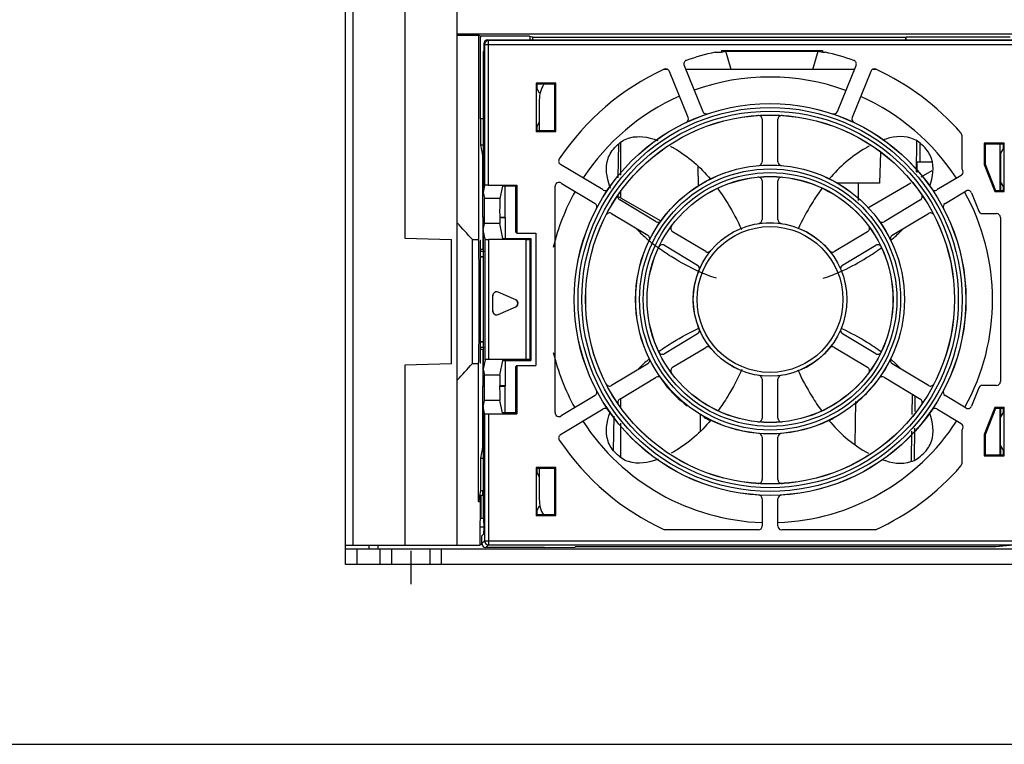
# Model space of a CAD drawing. Header units: millimetres. Extents: x 0 to 1300, y 0 to 1100.
# Tile 1 of 35: x 325 to 453, y 0 to 94. Entities that reach past the tile are written whole.
import ezdxf

# ---------------------------------------------------------------- set-up
doc = ezdxf.new("R2010")
doc.units = ezdxf.units.MM
doc.header["$LTSCALE"] = 71.703704
doc.linetypes.add('CENTER', pattern=[0.6, 0.375, -0.075, 0.075, -0.075])
doc.layers.get('0').update_dxf_attribs({"linetype": 'CONTINUOUS'})
doc.layers.add('002_AXIS', color=7, linetype='CONTINUOUS')
doc.layers.add('00_COMPONENTS', color=7, linetype='CONTINUOUS')

msp = doc.modelspace()

# ---------------------------------------------------------------- linework, layer by layer
at = {"color": 7, "linetype": 'CONTINUOUS'}
for p, q in [((403.23, 78.35), (403.23, 74.06)), ((403.23, 71.85), (403.23, 71.12)), ((403.23, 45), (403.23, 43.92)), ((403.23, 41.78), (403.23, 37.33)), ((0, 0), (1300, 0))]:
    msp.add_line(p, q, dxfattribs=at)
at = {"layer": '002_AXIS', "color": 7, "linetype": 'CENTER'}
msp.add_line((375.93, 25.16), (375.93, 20.82), dxfattribs=at)
at = {"layer": '00_COMPONENTS', "color": 7, "linetype": 'CONTINUOUS'}
for p, q in [((381.93, 25.92), (381.93, 106.32)), ((367.43, 23.42), (367.43, 104.72)), ((527.93, 92.43), (381.93, 92.43)), ((381.93, 92.3), (384.74, 92.3)), ((384.74, 92.3), (384.74, 65.68)), ((385, 92.16), (384.74, 92.3)), ((385, 92.16), (385, 92.02)), ((385, 81.4), (385, 92.02)), ((385, 92.02), (385, 92.02)), ((385.41, 91.19), (385.41, 90.19)), ((385.91, 91.69), (523.95, 91.69)), ((391.75, 92.02), (391.43, 92.13)), ((391.75, 92.02), (391.75, 91.69)), ((391.75, 92.02), (440.32, 92.02)), ((440.32, 92.02), (440.32, 91.69)), ((440.32, 92.02), (440.4, 92.02)), ((440.4, 91.69), (440.4, 92.02)), ((453.92, 92.02), (440.4, 92.02)), ((385.33, 90.11), (385.41, 90.19)), ((385.33, 90.11), (385.33, 71.82)), ((415.52, 90.07), (416.36, 90.07)), ((416.36, 90.3), (416.36, 90.07)), ((416.36, 90.3), (416.93, 90.19)), ((416.36, 90.3), (429.5, 90.3)), ((416.36, 90.07), (416.93, 90.19)), ((417.6, 87.84), (416.93, 90.19)), ((416.93, 90.19), (428.93, 90.19)), ((428.27, 87.84), (428.93, 90.19)), ((428.93, 90.19), (429.5, 90.3)), ((428.93, 90.19), (429.5, 90.07)), ((429.5, 90.3), (429.5, 90.07)), ((429.5, 90.07), (429.85, 90.07)), ((409.32, 87.84), (408.91, 87.84)), ((412.01, 81.57), (409.58, 87.58)), ((411.48, 88.35), (413.91, 82.34)), ((433.68, 87.84), (411.69, 87.84)), ((431.45, 82.34), (433.88, 88.35)), ((435.79, 87.58), (433.36, 81.57)), ((436.46, 87.84), (436.04, 87.84)), ((392.22, 86.02), (392.22, 79.76)), ((392.22, 86.02), (392.3, 85.89)), ((394.81, 86.02), (392.22, 86.02)), ((392.3, 85.89), (392.3, 85.39)), ((394.68, 85.89), (392.3, 85.89)), ((394.81, 86.02), (394.68, 85.89)), ((394.68, 79.89), (394.68, 85.89)), ((394.81, 79.76), (394.81, 86.02)), ((392.68, 84.75), (392.3, 85.39)), ((392.75, 84.75), (392.68, 84.75)), ((392.64, 83.84), (392.64, 79.89)), ((385.32, 81.4), (385, 81.4)), ((385.02, 78.02), (385.02, 81.38)), ((392.64, 80.96), (392.3, 80.39)), ((421.66, 81.34), (421.66, 75.82)), ((423.71, 75.82), (423.71, 81.34)), ((392.22, 79.76), (392.3, 79.89)), ((392.22, 79.76), (394.81, 79.76)), ((392.3, 80.39), (392.3, 79.89)), ((392.3, 79.89), (394.68, 79.89)), ((394.81, 79.76), (394.68, 79.89)), ((447.53, 79.56), (447.66, 79.23)), ((405.37, 79.02), (404.87, 79.02)), ((441.73, 74.51), (441.8, 78.48)), ((442.23, 75.82), (442.23, 78.19)), ((447.66, 79.23), (447.66, 74.91)), ((453.14, 78.22), (450.55, 78.22)), ((450.55, 78.22), (450.68, 78.09)), ((450.55, 78.22), (450.55, 75.47)), ((453.14, 78.22), (453.07, 78.09)), ((453.14, 71.96), (453.14, 78.22)), ((385.3, 76.62), (385.02, 78.02)), ((385.02, 78.02), (385.33, 78.02)), ((402.91, 73.7), (402.98, 78.13)), ((437.04, 77.03), (436.93, 73.02)), ((453.07, 78.09), (450.68, 78.09)), ((450.68, 78.09), (450.68, 75.49)), ((452.64, 72.09), (452.64, 78.09)), ((452.68, 76.95), (452.64, 76.95)), ((453.07, 77.59), (452.68, 76.95)), ((452.68, 76.95), (452.68, 73.23)), ((453.07, 77.59), (453.07, 78.09)), ((385.3, 68.62), (385.3, 76.62)), ((441.76, 75.82), (443.75, 75.82)), ((441.83, 74.4), (441.84, 75.82)), ((400.96, 72.14), (395.41, 75.47)), ((413.36, 72.64), (413.33, 75.21)), ((442.34, 73.83), (443.8, 74.67)), ((447.66, 74.91), (447.76, 74.64)), ((450.55, 75.47), (450.68, 75.49)), ((450.55, 75.47), (451.96, 71.96)), ((450.68, 75.49), (452.04, 72.09)), ((421.66, 73.31), (421.66, 68.28)), ((423.71, 68.28), (423.71, 73.31)), ((447.56, 74.03), (444.4, 72.14)), ((452.68, 73.23), (452.64, 73.23)), ((453.07, 72.59), (452.68, 73.23)), ((452.73, 72.09), (452.73, 73.14)), ((385.52, 72.74), (385.33, 71.82)), ((385.33, 71.82), (385.49, 71.02)), ((386.02, 72.78), (389.72, 72.78)), ((387.83, 72.65), (387.51, 71.02)), ((389.59, 72.65), (387.83, 72.65)), ((388.21, 68.62), (388.21, 72.65)), ((389.72, 72.78), (389.59, 72.65)), ((389.59, 66.63), (389.59, 72.65)), ((389.72, 72.78), (389.72, 66.5)), ((394.71, 43.16), (394.71, 72.62)), ((395.47, 73.04), (399.91, 70.38)), ((436.93, 73.02), (431.35, 73.02)), ((434.18, 70.76), (434.21, 73.02)), ((435.4, 69.82), (441, 73.05)), ((445.46, 70.38), (448.19, 72.02)), ((451.96, 71.96), (452.04, 72.09)), ((451.96, 71.96), (453.14, 71.96)), ((452.04, 72.09), (453.07, 72.09)), ((453.07, 72.09), (453.07, 72.59)), ((453.14, 71.96), (453.07, 72.09)), ((402.91, 71.31), (408.45, 68.11)), ((407.84, 68.01), (403.11, 70.85)), ((442.26, 70.85), (437.53, 68.01)), ((448.91, 71.77), (449.87, 69.38)), ((385.32, 68.53), (385.3, 68.62)), ((385.3, 68.62), (385.51, 68.62)), ((385.32, 64.39), (385.32, 68.53)), ((385.51, 68.53), (385.32, 68.53)), ((387.49, 68.62), (388.21, 68.62)), ((388.23, 68.53), (387.49, 68.53)), ((388.23, 68.53), (388.21, 68.62)), ((388.23, 65.82), (388.23, 68.53)), ((402.05, 69.09), (406.78, 66.25)), ((438.59, 66.25), (443.31, 69.09)), ((450.33, 69.06), (452.16, 69.06)), ((452.66, 68.56), (452.66, 47.21)), ((385.33, 66.96), (385.49, 67.76)), ((385.58, 65.74), (385.33, 66.96)), ((385.33, 66.96), (385.33, 64.39)), ((387.45, 67.76), (387.83, 65.82)), ((387.51, 67.76), (387.45, 67.76)), ((414.31, 64.12), (409.99, 66.71)), ((435.38, 66.71), (431.06, 64.12)), ((375.12, 65.87), (381.21, 65.71)), ((381.21, 49.52), (381.21, 65.71)), ((383.93, 49.55), (383.93, 65.68)), ((383.93, 65.68), (384.74, 65.68)), ((384.93, 65.62), (384.93, 49.62)), ((384.93, 65.62), (385, 65.62)), ((385, 64.39), (385, 65.62)), ((390.94, 65.69), (386.08, 65.69)), ((387.83, 65.82), (391.53, 65.82)), ((389.72, 66.5), (389.59, 66.63)), ((389.72, 66.5), (392.21, 66.5)), ((391.53, 65.82), (391.44, 65.73)), ((391.53, 65.82), (391.53, 49.95)), ((392.21, 66.5), (392.21, 49.28)), ((406.93, 65.54), (406.91, 65.56)), ((385.39, 64.13), (384.89, 64.13)), ((385.33, 64.39), (384.93, 64.39)), ((385.33, 64.39), (385.39, 64.13)), ((385.39, 63.44), (385.39, 64.13)), ((408.93, 64.95), (413.25, 62.36)), ((432.12, 62.36), (436.43, 64.95)), ((385.39, 63.44), (384.89, 63.44)), ((385.33, 63.39), (384.93, 63.39)), ((385.33, 63.39), (385.39, 63.44)), ((385.33, 63.39), (385.33, 52.39)), ((413.4, 61.53), (413.38, 61.54)), ((431.96, 61.56), (431.98, 61.57)), ((386.57, 58.4), (386.57, 56.38)), ((389.57, 57.85), (387.27, 58.85)), ((387.27, 55.92), (389.57, 56.93)), ((413.41, 54.15), (413.42, 54.15)), ((413.25, 53.42), (408.93, 50.82)), ((436.43, 50.82), (432.12, 53.42)), ((385.39, 52.34), (384.89, 52.34)), ((385.39, 51.65), (384.89, 51.65)), ((385.33, 52.39), (384.93, 52.39)), ((385.33, 51.39), (384.93, 51.39)), ((385, 49.62), (385, 51.39)), ((385.32, 46.7), (385.32, 51.39)), ((385.39, 52.34), (385.33, 52.39)), ((385.39, 51.65), (385.33, 51.39)), ((385.33, 51.39), (385.33, 48.82)), ((385.39, 51.65), (385.39, 52.34)), ((409.99, 49.06), (414.31, 51.66)), ((431.06, 51.66), (435.38, 49.06)), ((385.58, 50.04), (385.33, 48.82)), ((390.94, 50.08), (386.08, 50.08)), ((391.53, 49.95), (391.44, 50.04)), ((381.21, 49.52), (375.12, 49.36)), ((383.93, 49.55), (384.74, 49.55)), ((384.74, 31.62), (384.74, 49.55)), ((385, 49.62), (384.93, 49.62)), ((385.33, 48.82), (385.49, 48.02)), ((387.83, 49.95), (387.45, 48.02)), ((387.83, 49.95), (391.53, 49.95)), ((388.23, 46.7), (388.23, 49.95)), ((389.59, 49.15), (389.72, 49.28)), ((389.59, 43.13), (389.59, 49.15)), ((389.72, 49.28), (389.72, 43)), ((389.72, 49.28), (392.21, 49.28)), ((406.78, 49.53), (402.05, 46.69)), ((443.31, 46.69), (438.59, 49.53)), ((387.45, 48.02), (387.51, 48.02)), ((403.11, 44.93), (407.84, 47.77)), ((421.66, 47.5), (421.66, 42.46)), ((423.71, 42.46), (423.71, 47.5)), ((437.53, 47.77), (442.26, 44.93)), ((385.3, 46.62), (385.32, 46.7)), ((385.3, 38.62), (385.3, 46.62)), ((385.3, 46.62), (385.52, 46.62)), ((385.32, 46.7), (385.52, 46.7)), ((387.48, 46.7), (388.23, 46.7)), ((387.48, 46.62), (388.21, 46.62)), ((388.23, 46.7), (388.21, 46.62)), ((388.21, 43.13), (388.21, 46.62)), ((449.87, 46.4), (448.91, 44)), ((452.16, 46.71), (450.33, 46.71)), ((399.91, 45.4), (395.47, 42.73)), ((441.18, 42.92), (441.23, 45.55)), ((441.55, 43.31), (441.57, 45.34)), ((448.19, 43.76), (445.46, 45.4)), ((385.33, 43.96), (385.49, 44.76)), ((385.52, 43.04), (385.33, 43.96)), ((385.33, 43.96), (385.33, 30.17)), ((387.83, 43.13), (387.51, 44.76)), ((395.41, 40.3), (400.96, 43.64)), ((433.76, 39.05), (433.83, 44.62)), ((444.4, 43.64), (447.56, 41.75)), ((451.96, 43.82), (450.55, 40.31)), ((452.04, 43.69), (450.68, 40.28)), ((453.14, 43.82), (451.96, 43.82)), ((451.96, 43.82), (452.04, 43.69)), ((453.07, 43.69), (452.04, 43.69)), ((452.64, 37.69), (452.64, 43.69)), ((452.73, 42.63), (452.73, 43.69)), ((453.14, 43.82), (453.07, 43.69)), ((453.07, 43.19), (453.07, 43.69)), ((453.14, 37.56), (453.14, 43.82)), ((386.02, 43), (389.72, 43)), ((389.59, 43.13), (387.83, 43.13)), ((389.72, 43), (389.59, 43.13)), ((402.29, 38.24), (402.37, 42.71)), ((413.63, 40.78), (413.61, 42.99)), ((452.64, 42.55), (452.68, 42.55)), ((452.68, 42.55), (453.07, 43.19)), ((452.68, 38.83), (452.68, 42.55)), ((441.5, 37.07), (441.54, 41.15)), ((447.76, 41.13), (447.66, 40.87)), ((421.66, 39.95), (421.66, 34.44)), ((423.71, 34.44), (423.71, 39.95)), ((441.08, 36.91), (441.14, 40.73)), ((447.66, 40.87), (447.66, 36.54)), ((450.55, 40.31), (450.68, 40.28)), ((450.55, 40.31), (450.55, 37.56)), ((450.68, 40.28), (450.68, 37.69)), ((385.02, 37.22), (385.3, 38.62)), ((452.64, 38.83), (452.68, 38.83)), ((452.68, 38.83), (453.07, 38.19)), ((452.73, 37.69), (452.73, 38.74)), ((385.02, 33.02), (385.02, 37.22)), ((385.02, 37.22), (385.33, 37.22)), ((450.55, 37.56), (450.68, 37.69)), ((450.55, 37.56), (453.14, 37.56)), ((450.68, 37.69), (453.07, 37.69)), ((453.07, 37.69), (453.07, 38.19)), ((453.14, 37.56), (453.07, 37.69)), ((392.22, 36.02), (392.3, 35.89)), ((394.81, 36.02), (392.22, 36.02)), ((392.22, 36.02), (392.22, 29.76)), ((394.81, 36.02), (394.68, 35.89)), ((394.81, 29.76), (394.81, 36.02)), ((447.66, 36.54), (447.53, 36.22)), ((394.68, 35.89), (392.3, 35.89)), ((392.3, 35.89), (392.3, 35.39)), ((392.3, 35.39), (392.64, 34.82)), ((392.64, 35.89), (392.64, 31.84)), ((394.68, 29.89), (394.68, 35.89)), ((384.75, 31.66), (385.02, 33.02)), ((384.93, 25.92), (384.99, 32.3)), ((385.02, 33.02), (385.33, 33.02)), ((385.08, 32.42), (385.33, 32.42)), ((385.08, 29.42), (385.08, 32.42)), ((384.74, 31.62), (384.98, 31.62)), ((392.3, 30.39), (392.68, 31.03)), ((392.68, 31.03), (392.73, 31.03)), ((421.66, 31.93), (421.66, 28.41)), ((423.71, 28.41), (423.71, 31.93)), ((392.22, 29.76), (392.3, 29.89)), ((392.22, 29.76), (394.81, 29.76)), ((392.3, 30.39), (392.3, 29.89)), ((392.3, 29.89), (394.68, 29.89)), ((394.81, 29.76), (394.68, 29.89)), ((385.08, 29.42), (385.34, 29.42)), ((385.35, 29.37), (385.43, 29.24)), ((385.43, 27.37), (385.18, 27.12)), ((385.18, 26.12), (385.18, 27.12)), ((421.16, 27.91), (408.94, 27.91)), ((436.43, 27.91), (424.21, 27.91)), ((367.43, 25.92), (384.93, 25.92)), ((370.47, 25.92), (370.46, 25.42)), ((393.33, 25.6), (397.32, 25.67)), ((397.33, 25.69), (397.32, 25.67)), ((452.07, 25.69), (397.33, 25.69)), ((453.95, 25.87), (452.07, 25.69)), ((373.43, 23.42), (373.43, 25.42)), ((378.43, 23.42), (378.43, 25.42)), ((386.33, 25.6), (385.67, 25.61)), ((393.33, 25.6), (386.33, 25.6)), ((542.43, 23.42), (367.43, 23.42))]:
    msp.add_line(p, q, dxfattribs=at)
at = {"layer": '00_COMPONENTS', "color": 9, "linetype": 'CONTINUOUS'}
for p, q in [((368.41, 25.92), (368.41, 104.72)), ((375.12, 104.72), (375.12, 65.87)), ((385.41, 91.19), (385.52, 91.08)), ((385.52, 91.08), (385.52, 72.74)), ((385.52, 91.08), (524.35, 91.08)), ((385.91, 91.69), (386.02, 91.58)), ((386.02, 72.78), (386.02, 91.58)), ((523.85, 91.58), (386.02, 91.58)), ((391.43, 92.13), (391.43, 91.69)), ((387.51, 71.02), (385.49, 71.02)), ((387.45, 67.76), (385.49, 67.76)), ((385.58, 50.04), (385.58, 65.74)), ((386.08, 50.08), (386.08, 65.69)), ((390.94, 50.08), (390.94, 65.69)), ((391.44, 50.04), (391.44, 65.73)), ((375.12, 49.36), (375.12, 25.92)), ((387.45, 48.02), (385.49, 48.02)), ((387.51, 44.76), (385.49, 44.76)), ((385.52, 43.04), (385.52, 26.46)), ((386.02, 43), (386.02, 25.96)), ((385.3, 32.42), (385.29, 33.02)), ((385.45, 28.24), (384.95, 28.24)), ((385.18, 26), (384.93, 26)), ((385.52, 26.46), (385.18, 26.12)), ((385.52, 26.46), (524.35, 26.46)), ((386.02, 25.96), (385.67, 25.61)), ((386.02, 25.96), (523.85, 25.96)), ((368.93, 23.42), (368.93, 25.42)), ((371.93, 23.42), (371.93, 25.42)), ((379.93, 23.42), (379.93, 25.42))]:
    msp.add_line(p, q, dxfattribs=at)
at = {"layer": '00_COMPONENTS', "color": 3, "linetype": 'CONTINUOUS'}
for p, q in [((385.08, 29.42), (384.96, 29.42)), ((371.63, 25.92), (371.63, 25.42)), ((367.43, 25.42), (542.43, 25.42))]:
    msp.add_line(p, q, dxfattribs=at)
at = {"layer": '00_COMPONENTS', "color": 7, "linetype": 'CONTINUOUS'}
for radius in [25.5, 24, 17.5, 16, 10]:
    msp.add_circle((422.68, 57.89), radius, dxfattribs=at)
at = {"layer": '00_COMPONENTS', "color": 9, "linetype": 'CONTINUOUS'}
for radius in [25.49, 24.99, 24.51, 24.01, 17.49, 16.99, 16.51, 16.01, 9.99, 9.49]:
    msp.add_circle((422.68, 57.89), radius, dxfattribs=at)
at = {"layer": '00_COMPONENTS', "color": 7, "linetype": 'CONTINUOUS'}
for centre, radius, start, end in [((386.02, 91.08), 0.5, 90.0033, 179.9967), ((422.68, 57.89), 32.97, 102.5454, 109.3064), ((422.68, 57.89), 32.97, 70.6936, 77.4546), ((411.95, 88.54), 0.5, 109.3023, 202.0041), ((433.42, 88.54), 0.5, 337.9961, 70.6975), ((422.68, 57.89), 32.97, 114.6936, 146.3064), ((409.12, 87.39), 0.5, 21.9959, 114.6977), ((436.25, 87.39), 0.5, 65.3023, 158.0041), ((422.68, 57.89), 32.97, 41.0926, 65.3064), ((396.64, 83.84), 4, 148.9699, 180), ((422.64, 57.84), 29, 69.9832, 109.8622), ((422.64, 57.84), 29, 113.9376, 146.8229), ((422.64, 57.84), 29, 33.0916, 65.9085), ((414.38, 82.53), 0.5, 201.9969, 288.6381), ((430.99, 82.53), 0.5, 251.3619, 338.0031), ((411.55, 81.38), 0.5, 295.3619, 22.0031), ((421.16, 81.34), 0.5, 359.9957, 93.7279), ((424.21, 81.34), 0.5, 86.2724, 180.0043), ((433.82, 81.38), 0.5, 157.9969, 244.6381), ((395.66, 75.9), 0.5, 146.3023, 239.0041), ((421.16, 75.82), 0.5, 274.8607, 0.0029), ((424.21, 75.82), 0.5, 179.9971, 265.1393), ((421.16, 73.31), 0.5, 359.9953, 95.6551), ((424.21, 73.31), 0.5, 84.345, 180.0047), ((422.64, 57.84), 29, 150.8914, 166.3773), ((401.22, 72.56), 0.5, 238.997, 325.638), ((411.54, 75.96), 10.29, 199.3566, 200.3742), ((444.15, 72.56), 0.5, 214.362, 301.003), ((422.64, 57.84), 29, 331.1794, 29.0228), ((403.37, 71.27), 0.5, 145.2724, 239.0043), ((442, 71.27), 0.5, 300.9957, 34.7279), ((399.65, 69.95), 0.5, 332.3619, 59.0031), ((445.72, 69.95), 0.5, 120.9969, 207.6381), ((401.8, 68.66), 0.5, 58.9958, 152.7278), ((408.1, 68.43), 0.5, 238.9972, 324.1392), ((421.16, 68.28), 0.5, 278.3548, 0.0024), ((424.21, 68.28), 0.5, 179.9976, 261.6452), ((437.27, 68.43), 0.5, 215.8607, 301.0029), ((443.57, 68.66), 0.5, 27.2725, 121.0042), ((270.77, -35.91), 152.08, 41.9149, 43.0308), ((419.12, 80.18), 19.05, 223.0132, 228.4895), ((410.25, 67.14), 0.5, 143.345, 239.0047), ((435.12, 67.14), 0.5, 300.9954, 36.655), ((426.14, 80.2), 19.08, 311.7023, 316.6197), ((420.3, 81.48), 20.8, 228.439, 229.9307), ((406.52, 65.82), 0.5, 333.8607, 59.0029), ((422.64, 57.84), 17.5, 153.6414, 153.8707), ((421.7, 83.18), 23, 230.0487, 233.8178), ((438.84, 65.82), 0.5, 120.9972, 206.1392), ((424.75, 81.76), 21.17, 310.1724, 310.3551), ((425.08, 81.37), 20.65, 310.3502, 311.7429), ((408.68, 64.52), 0.5, 58.9954, 154.6551), ((414.56, 64.55), 0.5, 238.9976, 320.6452), ((430.8, 64.55), 0.5, 219.3548, 301.0024), ((436.69, 64.52), 0.5, 25.345, 121.0047), ((412.99, 61.93), 0.5, 337.3548, 59.0024), ((432.37, 61.93), 0.5, 120.9976, 202.6452), ((421.5, 84.66), 25.36, 294.4156, 294.9028), ((412.99, 53.85), 0.5, 300.9976, 22.6452), ((432.37, 53.85), 0.5, 157.3548, 239.0024), ((421.53, 31.09), 25.27, 65.1746, 65.6724), ((414.56, 51.23), 0.5, 39.3548, 121.0024), ((430.8, 51.23), 0.5, 58.9976, 140.6452), ((422.64, 57.84), 29, 193.6227, 208.9303), ((420.34, 34.14), 20.87, 130.0414, 131.3673), ((406.52, 49.96), 0.5, 300.9972, 26.1392), ((420.69, 33.73), 21.41, 129.8184, 130.0459), ((422.64, 57.84), 17.5, 206.1293, 206.4324), ((408.68, 51.25), 0.5, 205.345, 301.0047), ((436.69, 51.25), 0.5, 238.9954, 334.6551), ((438.84, 49.96), 0.5, 153.8607, 239.0029), ((424.7, 33.85), 21.25, 49.6769, 50.0097), ((425.04, 34.25), 20.73, 48.4513, 49.6805), ((270.77, 151.15), 152.08, 316.9692, 318.0851), ((419.29, 35.31), 19.3, 131.3294, 135.9514), ((410.25, 48.64), 0.5, 120.9954, 216.655), ((435.12, 48.64), 0.5, 323.345, 59.0047), ((425.9, 35.21), 19.43, 44.8629, 48.4741), ((408.1, 47.34), 0.5, 35.8607, 121.0029), ((421.16, 47.5), 0.5, 359.9976, 81.6452), ((424.21, 47.5), 0.5, 98.3548, 180.0024), ((437.27, 47.34), 0.5, 58.9972, 144.1392), ((401.8, 47.12), 0.5, 207.2724, 301.0043), ((422.64, 57.84), 17.5, 218.9423, 232.0495), ((422.64, 57.84), 17.5, 309.2289, 319.9659), ((443.57, 47.12), 0.5, 238.9957, 332.7279), ((399.65, 45.83), 0.5, 300.997, 27.638), ((403.37, 44.5), 0.5, 120.9958, 214.7277), ((442, 44.5), 0.5, 325.2725, 59.0042), ((445.72, 45.83), 0.5, 152.362, 239.003), ((401.22, 43.21), 0.5, 34.3619, 121.0031), ((444.15, 43.21), 0.5, 58.9969, 145.6381), ((422.64, 57.84), 17.5, 240.6879, 243.8253), ((421.16, 42.46), 0.5, 264.345, 0.0047), ((424.21, 42.46), 0.5, 179.9953, 275.6551), ((422.64, 57.84), 17.5, 296.1747, 298.0302), ((422.64, 57.84), 29, 212.9995, 268.0198), ((422.64, 57.84), 29, 272.1485, 327.0859), ((395.66, 39.87), 0.5, 120.996, 213.6976), ((421.16, 39.95), 0.5, 359.9971, 85.1393), ((424.21, 39.95), 0.5, 94.8607, 180.0029), ((422.68, 57.89), 32.97, 213.6936, 245.3701), ((422.68, 57.89), 32.97, 294.6299, 318.9074), ((421.16, 34.44), 0.5, 266.2724, 0.0043), ((424.21, 34.44), 0.5, 179.9957, 273.7279), ((421.16, 31.93), 0.5, 359.9969, 86.6381), ((424.21, 31.93), 0.5, 93.3619, 180.0031), ((396.64, 31.84), 4, 180, 209.8479), ((386.02, 26.46), 0.5, 180.0033, 269.9967)]:
    msp.add_arc(centre, radius, start, end, dxfattribs=at)
for centre, major_axis, ratio, start_param, end_param in [((386.93, 92.13), (4.5, 0), 0.008727, 0.02618, 2.01438), ((385.91, 91.19), (-0.354, 0.354), 0.999695, -0.785246, 0.785246), ((447.3, 74.46), (0.474, -0.16), 0.999737, -0.704996, 0.704996), ((395.21, 72.62), (-0.246, 0.435), 0.999372, -1.055655, 1.055655), ((386.02, 72.73), (0.5, 0), 0.087489, 1.570796, 3.124139), ((448.45, 71.59), (0.16, 0.474), 0.999638, -0.865492, 0.865492), ((385.49, 69.39), (0, 1.64), 0.017455, -3.054326, -0.087266), ((387.51, 69.39), (0, 1.64), 0.017455, 0.087266, 3.054326), ((450.33, 69.56), (-0.28, -0.414), 0.999778, -0.595042, 0.595042), ((452.16, 68.56), (0.354, 0.354), 0.999695, -0.785246, 0.785246), ((384.67, 57.62), (0, 9), 0.017455, -2.681039, -0.460554), ((386.08, 65.74), (0.5, 0), 0.087489, -3.124139, -1.570796), ((390.94, 65.74), (0.5, 0), 0.087489, -1.570796, -0.087266), ((387.07, 58.39), (-0.274, 0.419), 0.997971, -0.990673, 0.990673), ((387.08, 58.37), (0.274, -0.419), 0.997971, 2.15092, 4.132265), ((389.34, 57.39), (-0.502, 0), 0.996226, 1.984597, 4.298588), ((389.37, 57.39), (0.502, 0), 0.996226, -1.156996, 1.156996), ((387.08, 56.4), (0.274, 0.419), 0.997971, 2.15092, 4.132265), ((387.07, 56.38), (0.274, 0.419), 0.997971, -4.132265, -2.15092), ((386.08, 50.04), (0.5, 0), 0.087489, 1.570796, 3.124139), ((390.94, 50.04), (0.5, 0), 0.087489, 0.087266, 1.570796), ((385.49, 46.39), (0, 1.64), 0.017455, -3.054326, -0.087266), ((387.51, 46.39), (0, 1.64), 0.017455, 0.087266, 3.054326), ((450.33, 46.21), (0.28, -0.414), 0.999778, 2.546551, 3.736635), ((452.16, 47.21), (-0.354, 0.354), 0.999695, -3.926839, -2.356347), ((448.45, 44.19), (-0.16, 0.474), 0.999638, -4.007085, -2.276101), ((386.02, 43.04), (0.5, 0), 0.087489, -3.124139, -1.570796), ((395.21, 43.16), (0.246, 0.435), 0.999372, -4.197248, -2.085938), ((447.3, 41.32), (0.474, 0.16), 0.999737, -0.704996, 0.704996), ((374.93, 32.3), (10.06, 0), 0.087489, -0.000764, 0.132551), ((385.35, 30.17), (0, 0.8), 0.017455, -4.712389, -3.167773), ((385.43, 28.31), (0, 0.935), 0.017455, -3.124139, -0.02618), ((421.16, 28.41), (-0.354, 0.354), 0.999695, -3.926839, -2.356347), ((424.21, 28.41), (0.354, 0.354), 0.999695, -3.926839, -2.356347), ((385.67, 26.11), (-0.188, 0.465), 0.976036, 1.178326, 2.748817)]:
    msp.add_ellipse(centre, major_axis=major_axis, ratio=ratio, start_param=start_param, end_param=end_param, dxfattribs=at)
for points, knots in [([(402.64, 77.84), (403.13, 78.36), (404.78, 79.37), (406.77, 79.07), (408.07, 78.6)], [0, 0, 0, 0, 0.333124, 1, 1, 1, 1]), ([(442.64, 77.84), (442.15, 78.36), (440.52, 79.36), (438.55, 79.08), (437.27, 78.61)], [0, 0, 0, 0, 0.336212, 1, 1, 1, 1]), ([(401.83, 72.55), (401.39, 73.8), (401.13, 75.74), (402.12, 77.35), (402.64, 77.84)], [0, 0, 0, 0, 0.659759, 1, 1, 1, 1]), ([(409.73, 77.83), (409.87, 77.76), (411.95, 76.59), (413.6, 75.12), (414.92, 73.55)], [0, 0, 0, 0, 0.068183, 1, 1, 1, 1]), ([(435.59, 77.86), (435.44, 77.77), (433.36, 76.61), (431.71, 75.14), (430.39, 73.58)], [0, 0, 0, 0, 0.074875, 1, 1, 1, 1]), ([(443.48, 72.62), (443.9, 73.85), (444.15, 75.76), (443.16, 77.35), (442.64, 77.84)], [0, 0, 0, 0, 0.655718, 1, 1, 1, 1]), ([(415.85, 72.35), (416.32, 71.72), (417.44, 70.02), (418.44, 68.17), (418.96, 67.01)], [0, 0, 0, 0, 0.386089, 1, 1, 1, 1]), ([(429.45, 72.38), (428.98, 71.74), (427.85, 70.04), (426.85, 68.19), (426.33, 67.03)], [0, 0, 0, 0, 0.391996, 1, 1, 1, 1]), ([(413.38, 61.54), (412.22, 62.06), (410.43, 63.04), (408.77, 64.14), (408.17, 64.58)], [0, 0, 0, 0, 0.624601, 1, 1, 1, 1]), ([(432.17, 61.66), (433.24, 62.16), (434.96, 63.11), (436.57, 64.17), (437.19, 64.63)], [0, 0, 0, 0, 0.596155, 1, 1, 1, 1]), ([(408.17, 51.1), (408.77, 51.54), (410.44, 52.64), (412.24, 53.62), (413.41, 54.15)], [0, 0, 0, 0, 0.371797, 1, 1, 1, 1]), ([(437.16, 51.06), (436.55, 51.51), (434.94, 52.58), (433.22, 53.53), (432.14, 54.02)], [0, 0, 0, 0, 0.397605, 1, 1, 1, 1]), ([(419, 48.76), (418.47, 47.56), (417.48, 45.71), (416.35, 44.01), (415.91, 43.4)], [0, 0, 0, 0, 0.629445, 1, 1, 1, 1]), ([(426.29, 48.73), (426.82, 47.54), (427.82, 45.69), (428.95, 43.98), (429.4, 43.36)], [0, 0, 0, 0, 0.623504, 1, 1, 1, 1]), ([(402.64, 37.84), (402.12, 38.32), (401.11, 39.95), (401.39, 41.93), (401.86, 43.21)], [0, 0, 0, 0, 0.335309, 1, 1, 1, 1]), ([(442.64, 37.84), (443.16, 38.32), (444.16, 39.93), (443.9, 41.88), (443.45, 43.14)], [0, 0, 0, 0, 0.33911, 1, 1, 1, 1]), ([(414.98, 42.19), (413.64, 40.59), (412, 39.12), (409.94, 37.95), (409.82, 37.89)], [0, 0, 0, 0, 0.946565, 1, 1, 1, 1]), ([(430.33, 42.16), (431.66, 40.58), (433.31, 39.1), (435.38, 37.93), (435.5, 37.87)], [0, 0, 0, 0, 0.939839, 1, 1, 1, 1]), ([(408.13, 37.1), (406.82, 36.61), (404.8, 36.29), (403.13, 37.31), (402.64, 37.84)], [0, 0, 0, 0, 0.670643, 1, 1, 1, 1]), ([(437.2, 37.08), (438.5, 36.6), (440.5, 36.3), (442.15, 37.31), (442.64, 37.84)], [0, 0, 0, 0, 0.667778, 1, 1, 1, 1])]:
    msp.add_open_spline(points, degree=3, knots=knots, dxfattribs=at)
for points in [[(415.69, 60.65), (414.91, 60.89), (414.15, 61.19), (413.4, 61.53)], [(429.6, 60.65), (430.39, 60.9), (431.18, 61.21), (431.96, 61.56)]]:
    msp.add_open_spline(points, degree=3, dxfattribs=at)

doc.saveas('drawing.dxf')
